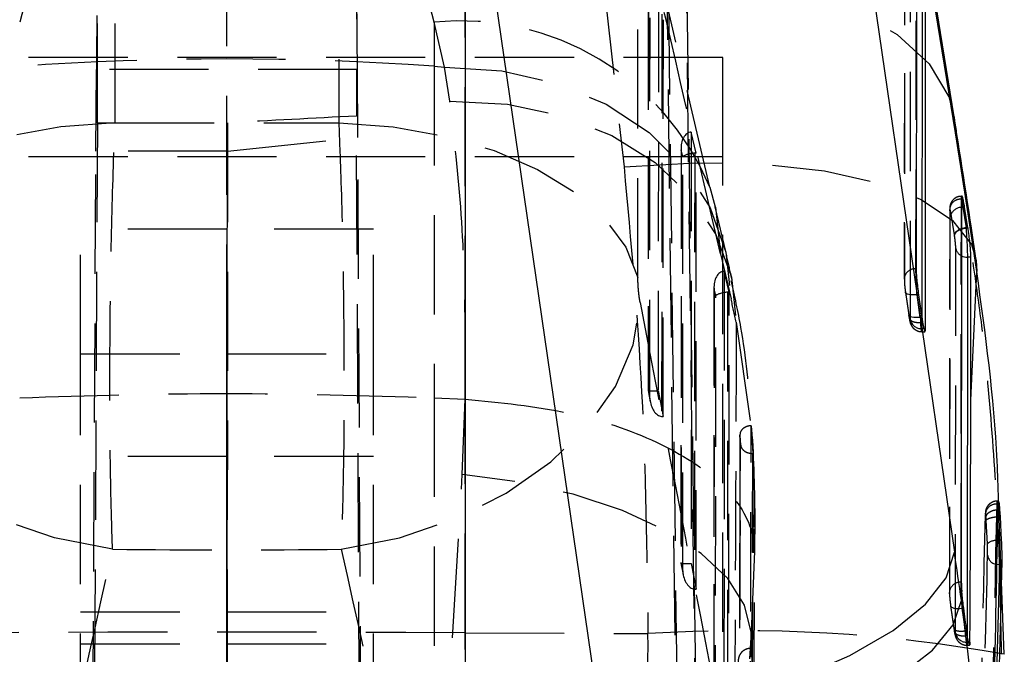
# Model space of a CAD drawing. Extents: x 144 to 818, y 5 to 576.
# Tile 43 of 49: x 513 to 538, y 532 to 548. Entities that reach past the tile are written whole.
import ezdxf

# ---------------------------------------------------------------- set-up
doc = ezdxf.new("R2010")
doc.units = 0
doc.header["$LTSCALE"] = 2
doc.linetypes.add('HIDDEN', pattern=[1.905, 1.27, -0.635])
doc.layers.get('0').update_dxf_attribs({"linetype": 'CONTINUOUS'})

msp = doc.modelspace()

# ---------------------------------------------------------------- linework, layer by layer
at = {"color": 7, "linetype": 'CONTINUOUS'}
for p, q in [((537.1746, 545.9534), (533.843, 566.6625)), ((537.2073, 545.5424), (533.8757, 566.2514)), ((533.8513, 557.7627), (537.1825, 534.8091)), ((524.6496, 553.2185), (524.6496, 530.1665)), ((528.1482, 530.2698), (524.8171, 553.2235)), ((536.2081, 551.1381), (536.2015, 542.0656)), ((536.4382, 540.5326), (536.4448, 549.6584)), ((537.3657, 543.8454), (537.3585, 534.0406)), ((537.4438, 543.6429), (537.3957, 543.6429)), ((537.3957, 543.6429), (537.4794, 543.1155)), ((537.5275, 543.1155), (537.4438, 543.6429)), ((537.4788, 543.1155), (537.4808, 543.1023)), ((537.5275, 543.1155), (537.4794, 543.1155)), ((537.4808, 543.1023), (537.4802, 543.1023)), ((537.5296, 543.1023), (537.4808, 543.1023)), ((537.5296, 543.1023), (537.5275, 543.1155)), ((537.6024, 542.3647), (537.5138, 542.3647)), ((537.5998, 538.706), (537.6024, 542.3647)), ((537.7402, 542.2793), (537.7531, 541.9973)), ((537.5998, 538.706), (537.7531, 541.9973)), ((536.2634, 541.4013), (536.3469, 540.822)), ((536.4382, 540.5326), (536.3992, 540.5326)), ((538.3394, 535.8997), (538.2889, 535.8997)), ((538.4593, 532.1965), (538.3229, 535.8997)), ((538.3394, 535.8997), (538.3512, 535.7193)), ((538.3512, 535.7193), (538.3821, 535.1153)), ((538.2847, 535.1128), (538.3252, 535.1153)), ((538.3821, 535.1153), (538.3252, 535.1153)), ((538.3948, 534.4882), (538.3314, 534.4882)), ((537.3608, 533.5745), (537.3714, 533.8018)), ((537.5149, 532.6722), (537.4975, 532.7968))]:
    msp.add_line(p, q, dxfattribs=at)
at = {"color": 7, "linetype": 'HIDDEN'}
for p, q in [((530.0999, 566.3839), (531.4465, 456.5885)), ((518.5487, 456.3256), (518.5487, 564.6791)), ((530.9602, 456.4938), (529.633, 564.708)), ((515.6848, 545.8056), (515.6848, 555.0503)), ((521.4126, 555.0503), (521.4126, 545.8056)), ((530.9151, 544.1529), (528.8565, 552.955)), ((529.0742, 541.8436), (529.0742, 551.0884)), ((536.1959, 542.0656), (536.2025, 551.1381)), ((535.9025, 550.8801), (535.8959, 541.8075)), ((535.9053, 550.8445), (535.8987, 541.772)), ((531.4469, 459.0342), (530.3195, 550.7379)), ((536.0524, 540.7556), (536.059, 549.8807)), ((524.6496, 532.7489), (524.6496, 549.7231)), ((528.1731, 549.5623), (528.7189, 544.676)), ((529.5998, 549.1236), (529.5953, 538.9457)), ((529.8537, 549.0674), (530.9605, 459.0407)), ((529.3398, 548.7321), (529.3354, 538.9536)), ((529.3426, 548.6733), (529.3383, 538.9583)), ((529.6873, 548.5859), (529.6826, 538.2839)), ((529.7218, 538.2806), (529.7265, 548.5882)), ((524.1241, 547.2294), (523.8565, 548.3798)), ((523.8565, 548.3798), (523.8565, 547.2483)), ((529.3811, 538.733), (529.3855, 548.4919)), ((531.2487, 547.477), (505.8487, 547.477)), ((523.8565, 547.2483), (523.8565, 538.7645)), ((523.8565, 547.2483), (524.1241, 547.2294)), ((531.2487, 544.944), (531.2487, 547.477)), ((515.1922, 545.0788), (515.2064, 547.166)), ((521.891, 547.166), (515.2064, 547.166)), ((521.9029, 545.4223), (521.891, 547.166)), ((524.2577, 546.3572), (524.1241, 547.2294)), ((515.231, 545.8007), (514.9053, 481.3399)), ((515.231, 545.8007), (518.5607, 545.8007)), ((518.5607, 545.8007), (518.5493, 481.2441)), ((522.1921, 481.4693), (521.8661, 545.9762)), ((530.4417, 545.5645), (530.4368, 534.5247)), ((530.5684, 545.0291), (530.4417, 545.5645)), ((518.5593, 545.0788), (521.9029, 545.4223)), ((522.1921, 488.4695), (521.9029, 545.4223)), ((514.9053, 488.5989), (515.1922, 545.0788)), ((518.5593, 545.0788), (515.1922, 545.0788)), ((518.5493, 488.5024), (518.5593, 545.0788)), ((530.1817, 545.1731), (530.1769, 534.5327)), ((530.1845, 545.1143), (530.1798, 534.5374)), ((530.2274, 544.9329), (530.1845, 545.1143)), ((530.5292, 545.0269), (530.5242, 533.8629)), ((530.5634, 533.8597), (530.5684, 545.0291)), ((505.8487, 544.944), (531.2487, 544.944)), ((530.2227, 534.3121), (530.2274, 544.9329)), ((531.2487, 456.5706), (531.2487, 544.944)), ((530.9144, 544.1548), (531.0577, 543.6546)), ((537.3528, 534.0406), (537.36, 543.8454)), ((537.3657, 543.8454), (537.36, 543.8454)), ((537.3769, 543.9228), (537.3655, 543.9228)), ((531.3252, 542.5042), (531.0577, 543.6546)), ((537.06, 543.5873), (537.0528, 533.7825)), ((537.0628, 543.5517), (537.0557, 533.747)), ((537.0628, 543.5517), (537.06, 543.5873)), ((537.1819, 542.9348), (537.0985, 543.4601)), ((514.7987, 539.8844), (514.7987, 543.0832)), ((518.5487, 543.0832), (514.7987, 543.0832)), ((518.5487, 539.8844), (518.5487, 543.0832)), ((522.2987, 543.0832), (518.5487, 543.0832)), ((522.2987, 539.8844), (522.2987, 543.0832)), ((537.1833, 542.9259), (537.1819, 542.9348)), ((537.2095, 532.7297), (537.2167, 542.5876)), ((531.1923, 542.4446), (531.4598, 541.2942)), ((531.2837, 542.0054), (531.2783, 530.1038)), ((531.4103, 541.4701), (531.2837, 542.0054)), ((536.2015, 542.0656), (536.1959, 542.0656)), ((535.8959, 541.8075), (535.8987, 541.772)), ((531.0236, 541.614), (531.0184, 530.1117)), ((531.0265, 541.5552), (531.0213, 530.1164)), ((531.0694, 541.3738), (531.0265, 541.5552)), ((531.3711, 541.4678), (531.3657, 529.442)), ((531.4049, 529.4387), (531.4103, 541.4701)), ((535.927, 541.4672), (536.0105, 540.8879)), ((535.9272, 541.4597), (535.927, 541.4672)), ((535.9272, 541.4597), (536.0108, 540.8804)), ((531.0642, 529.8911), (531.0694, 541.3738)), ((536.3077, 540.822), (536.2242, 541.4013)), ((536.2634, 541.4013), (536.2242, 541.4013)), ((531.5935, 540.6971), (531.9737, 538.0445)), ((536.3469, 540.822), (536.3077, 540.822)), ((536.3666, 540.6951), (536.3167, 540.6951)), ((536.3498, 540.8025), (536.3496, 540.5326)), ((536.3441, 540.4556), (536.4269, 540.4556)), ((536.3992, 540.5326), (536.3496, 540.5326)), ((514.7987, 539.8844), (518.5487, 539.8844)), ((514.7987, 488.2748), (514.7987, 539.8844)), ((518.5487, 488.2748), (518.5487, 539.8844)), ((518.5487, 539.8844), (522.2987, 539.8844)), ((522.2987, 488.2748), (522.2987, 539.8844)), ((529.3354, 538.953), (529.3914, 538.6589)), ((529.3383, 538.9583), (529.3811, 538.733)), ((529.5953, 538.9457), (529.7218, 538.2806)), ((523.8565, 538.7645), (523.8565, 525.013)), ((523.8565, 538.7645), (524.6488, 538.7319)), ((524.5779, 536.7956), (524.6509, 538.7318)), ((524.6509, 538.7318), (524.6488, 538.7319)), ((531.9737, 538.0445), (531.9738, 538.048)), ((531.9738, 538.048), (532.0214, 537.3388)), ((531.6872, 537.816), (531.6818, 535.4064)), ((531.6879, 537.8028), (531.6879, 537.7983)), ((531.7036, 537.5668), (531.6879, 537.8028)), ((531.6879, 537.7983), (531.7036, 537.5616)), ((531.7036, 537.5616), (531.7036, 537.5668)), ((518.5487, 537.2603), (514.7987, 537.2603)), ((522.2987, 537.2603), (518.5487, 537.2603)), ((532.0214, 537.3329), (531.9862, 524.9769)), ((532.0076, 537.3388), (532.0214, 537.3388)), ((532.0214, 537.3388), (532.0214, 537.3329)), ((523.8565, 525.013), (524.5779, 536.7956)), ((538.3229, 535.8997), (538.3135, 536.1549)), ((538.3031, 536.0395), (538.2727, 536.0395)), ((538.3113, 536.1166), (538.2764, 536.1166)), ((538.289, 535.8997), (538.2943, 535.7194)), ((538.2943, 535.7194), (538.2943, 535.7193)), ((538.2968, 535.7193), (538.2943, 535.7193)), ((538.0256, 535.0241), (537.9948, 535.6207)), ((532.0612, 534.8364), (531.9761, 532.7597)), ((530.177, 534.532), (530.2329, 534.238)), ((530.1798, 534.5374), (530.2227, 534.3121)), ((530.4368, 534.5247), (530.5634, 533.8597)), ((537.3585, 534.0406), (537.3528, 534.0406)), ((537.0557, 533.747), (537.0528, 533.7825)), ((537.084, 533.4418), (537.1675, 532.8626)), ((537.0843, 533.4343), (537.1678, 532.8551)), ((537.4647, 532.7967), (537.3812, 533.3759)), ((537.4195, 533.3759), (537.3812, 533.3759)), ((514.7987, 533.2819), (518.5487, 533.2819)), ((518.5487, 533.2819), (522.2987, 533.2819)), ((524.6496, 532.7489), (529.3331, 532.7259)), ((524.6496, 463.7424), (524.6496, 532.7489)), ((531.9761, 532.7597), (531.9433, 532.22)), ((531.9736, 532.2374), (531.9761, 532.7597)), ((537.4647, 532.7968), (537.4647, 532.7967)), ((537.4975, 532.7968), (537.4647, 532.7968)), ((537.4735, 532.6722), (537.4735, 532.6722)), ((537.5149, 532.6722), (537.4735, 532.6722)), ((537.5068, 532.7302), (537.5067, 532.5067)), ((538.3915, 532.2037), (538.3761, 532.8549)), ((514.7987, 532.4603), (518.5487, 532.4603)), ((518.5487, 532.4603), (522.2987, 532.4603)), ((537.5012, 532.4296), (537.5684, 532.4296)), ((537.544, 532.5067), (537.5067, 532.5067)), ((531.9453, 532.241), (531.9433, 532.22)), ((531.963, 532.3437), (531.9523, 532.3437)), ((531.9743, 532.125), (531.9736, 532.2374))]:
    msp.add_line(p, q, dxfattribs=at)
at = {"color": 8, "linetype": 'CONTINUOUS'}
for p, q in [((536.3562, 549.6584), (536.3498, 540.8025)), ((537.1746, 545.9534), (537.2073, 545.5424)), ((537.3957, 543.6429), (537.3655, 543.6385)), ((537.5138, 542.3647), (537.5068, 532.7302)), ((538.3512, 535.7193), (538.2968, 535.7193)), ((537.5793, 532.5067), (537.544, 532.5067))]:
    msp.add_line(p, q, dxfattribs=at)
at = {"color": 7, "linetype": 'HIDDEN', "flags": 128}
for points in [[(528.1731, 549.5623), (529.9764, 549.6064), (531.6881, 549.471), (533.2496, 549.1608), (534.6074, 548.6863), (535.715, 548.0638), (536.5344, 547.3146), (537.0376, 546.4644), (537.1746, 545.9534)], [(524.1241, 547.2294), (525.593, 547.1315), (526.9869, 546.8108), (528.2578, 546.2783), (529.3617, 545.5523), (530.2608, 544.6577), (530.9239, 543.6256), (531.3282, 542.4914), (531.4598, 541.2942)], [(524.2577, 546.3572), (525.7342, 546.2763), (527.1346, 545.9792), (528.4101, 545.4763), (529.5165, 544.785), (530.415, 543.9294), (531.0745, 542.9393), (531.4719, 541.8492), (531.5935, 540.6971)], [(515.6848, 545.8056), (514.2919, 545.6995), (512.9522, 545.4591), (511.7058, 545.0915), (510.5901, 544.6078), (509.6384, 544.0224), (508.8792, 543.3529), (508.3354, 542.6193), (508.0232, 541.8436)], [(521.4126, 545.8056), (522.8055, 545.6995), (524.1452, 545.4591), (525.3916, 545.0915), (526.5073, 544.6078), (527.4591, 544.0224), (528.2182, 543.3529), (528.762, 542.6193), (529.0742, 541.8436)], [(528.7189, 544.676), (530.5472, 544.7799), (532.2805, 544.7443), (533.8577, 544.5706), (535.2233, 544.2648), (536.3292, 543.8377), (537.1365, 543.3044), (537.6168, 542.6836), (537.7402, 542.2793)], [(531.0577, 543.6546), (531.0606, 543.6418), (531.1923, 542.4446)], [(536.2242, 541.4013), (536.1652, 541.3957), (536.1086, 541.3945), (536.0566, 541.3975), (536.0112, 541.4047), (535.9743, 541.4157), (535.9473, 541.4302), (535.9314, 541.4476), (535.9272, 541.4597)], [(515.6189, 534.8849), (514.1307, 535.1799), (512.7081, 535.663), (511.4007, 536.3177), (510.2542, 537.1208), (509.3087, 538.0444), (508.5971, 539.0562), (508.1443, 540.121), (507.9661, 541.2015)], [(521.4785, 534.8849), (522.9667, 535.1799), (524.3894, 535.663), (525.6967, 536.3177), (526.8432, 537.1208), (527.7887, 538.0444), (528.5003, 539.0562), (528.9531, 540.121), (529.1313, 541.2015)], [(536.3077, 540.822), (536.2487, 540.8165), (536.1921, 540.8152), (536.1401, 540.8182), (536.0948, 540.8254), (536.0578, 540.8364), (536.0309, 540.8509), (536.0149, 540.8683), (536.0105, 540.8879)], [(531.6879, 537.7983), (531.6867, 537.2973), (531.6823, 535.408)], [(531.9761, 532.7597), (531.8069, 533.4532), (531.3741, 534.1336), (530.6921, 534.7782), (529.7835, 535.3657), (528.6787, 535.8765), (527.4141, 536.2938), (526.0319, 536.6035), (524.5779, 536.7956)], [(537.084, 533.4418), (537.0884, 533.4222), (537.1044, 533.4048), (537.1314, 533.3903), (537.1683, 533.3793), (537.2136, 533.3721), (537.2656, 533.3691), (537.3223, 533.3704), (537.3812, 533.3759)], [(524.6496, 532.7489), (523.1269, 532.7555), (521.6021, 532.7602), (520.0757, 532.763), (518.5487, 532.7639), (517.0217, 532.763), (515.4953, 532.7602), (513.9705, 532.7555), (512.4478, 532.7489)], [(537.5012, 532.437), (537.4989, 532.4347), (537.49, 532.4924), (537.4792, 532.6008), (537.4735, 532.6722), (537.4735, 532.6722), (537.4735, 532.6722)]]:
    msp.add_lwpolyline(points, dxfattribs=at)
at = {"color": 8, "linetype": 'CONTINUOUS', "flags": 128}
msp.add_lwpolyline([(537.37, 543.9034), (537.377, 543.8572), (537.3875, 543.7495), (537.3957, 543.643), (537.3957, 543.6429), (537.3957, 543.6429)], dxfattribs=at)
at = {"color": 7, "linetype": 'CONTINUOUS', "flags": 128}
for points in [[(528.1482, 530.2698), (529.923, 530.6092), (531.61, 531.0487), (533.1535, 531.5738), (534.5023, 532.1671), (535.6116, 532.8089), (536.4448, 533.478), (536.9743, 534.1522), (537.1825, 534.8091)], [(538.3314, 534.4882), (538.2747, 534.4932), (538.272, 534.4937)], [(528.3266, 529.1919), (530.0987, 529.5263), (531.7836, 529.9555), (533.3254, 530.4653), (534.6734, 531.0389), (535.7829, 531.6574), (536.6174, 532.3003), (537.1492, 532.9465), (537.3608, 533.5745)]]:
    msp.add_lwpolyline(points, dxfattribs=at)
at = {"color": 7, "linetype": 'HIDDEN'}
for centre, radius, start, end in [((524.5392, 541.5125), 6.9011, 22.51234, 95.67757), ((518.5487, 472.451), 74.9854, 85.940968, 94.059032), ((537.3388, 543.5666), 0.2796, 85.65182, 175.75833), ((537.3684, 543.3452), 0.2933, 90.56469, 156.93602), ((537.4758, 542.6384), 0.2641, 191.08853, 245.09585), ((536.1747, 541.7869), 0.2796, 85.65193, 175.75858), ((536.3337, 540.8211), 0.2889, 193.09762, 273.13776), ((538.2501, 535.7636), 0.2768, 85.30775, 179.32409), ((538.2577, 534.769), 0.3449, 85.512, 132.29347), ((538.3036, 534.7652), 0.2734, 186.10544, 263.35322), ((537.3316, 533.7619), 0.2795, 85.64265, 175.76786), ((531.7138, 494.8424), 37.9582, 79.76374, 93.59586), ((537.4909, 532.7952), 0.2889, 193.10481, 273.13058)]:
    msp.add_arc(centre, radius, start, end, dxfattribs=at)
at = {"color": 8, "linetype": 'CONTINUOUS'}
msp.add_arc((537.5128, 542.7025), 0.3378, 243.97805, 270.17379, dxfattribs=at)
at = {"color": 7, "linetype": 'HIDDEN'}
for centre, major_axis, ratio, start_param, end_param in [((518.5487, 517.9065), (59.6039, 228.6529), 0.0546559, 1.4125309, 1.4513857), ((518.5487, 517.9065), (-59.6039, 228.6529), 0.0546559, 4.8317996, 4.8706544), ((526.5922, 518.536), (-51.8988, 227.3125), 0.0422519, 4.8081122, 4.8469669), ((515.1886, 538.9307), (0.0382, 10.1507), 0.0022161, 5.4557971, 6.9076276), ((521.9088, 538.9307), (-0.0382, 10.1507), 0.0022161, 5.658743, 7.0868297), ((518.5487, 546.8522), (60.9, 0), 0.0172048, 4.6653453, 4.7594327), ((561.3217, 538.9307), (145.1575, 5.136), 0.0603171, 1.8439371, 1.8676809), ((530.4862, 545.1379), (-0.0496, 0.4261), 0.7050381, 6.2659395, 7.8273134), ((530.5291, 544.9565), (0.3044, 0.0354), 0.2281909, 1.543873, 2.9772868), ((530.5712, 544.7785), (0.3074, -0.002), 0.8152302, 1.5851741, 1.7131343), ((537.4791, 542.9701), (0.2963, 0.0468), 0.4801609, 1.8886864, 3.0617403), ((531.3281, 541.5788), (-0.0496, 0.4261), 0.7050381, 6.2659395, 7.8273134), ((531.371, 541.3974), (0.3044, 0.0354), 0.2281909, 1.543873, 2.9772868), ((531.4131, 541.2195), (0.3074, -0.002), 0.8152302, 1.5851741, 1.7131343), ((526.5922, 598.8133), (-52.162, 280.7938), 0.0286812, 1.7721076, 1.8112475), ((531.3776, 527.3756), (-1.372, 17.3026), 0.1132704, 5.5820683, 5.6380624), ((536.0171, 540.9717), (-0.0297, 0.2484), 0.0696446, 1.9066899, 2.170258), ((536.3142, 541.007), (-0.0296, 0.5484), 0.0319044, 1.9132884, 2.1741455), ((529.6399, 538.982), (0.3045, 0.0287), 0.105735, 2.9939576, 4.5553316), ((529.6828, 538.7566), (-0.0446, 0.4737), 0.6358046, 1.5607989, 2.9942127), ((529.7249, 538.5356), (0.3069, -0.021), 0.8284367, 4.6312127, 4.7591729), ((457.4325, 517.2836), (12.0264, 315.3513), 0.2543213, 4.7498112, 4.7815961), ((457.4325, 517.0253), (12.0223, 315.0755), 0.2535926, 4.7497954, 4.7815802), ((518.5487, 598.1838), (60.0154, 281.744), 0.0367078, 4.4544728, 4.4936127), ((518.5487, 546.8522), (60.9, 0), 0.1967347, 4.6642624, 4.7605155), ((518.5487, 598.1838), (-60.0154, 281.744), 0.0367078, 1.7895726, 1.8287126), ((530.4814, 534.561), (0.3045, 0.0287), 0.105735, 2.9939576, 4.5553316), ((530.5243, 534.3357), (-0.0446, 0.4737), 0.6358046, 1.5607989, 2.9942127), ((530.5664, 534.1146), (0.3069, -0.021), 0.8284367, 4.6312127, 4.7591729), ((459.4395, 534.4512), (-15.5879, 72.913), 0.9344552, 4.4225691, 4.4920034), ((537.1741, 532.9467), (-0.0298, 0.2497), 0.0696446, 1.9061206, 2.1614592), ((537.4713, 532.982), (-0.0297, 0.5497), 0.0319888, 1.9128259, 2.1678766)]:
    msp.add_ellipse(centre, major_axis=major_axis, ratio=ratio, start_param=start_param, end_param=end_param, dxfattribs=at)
at = {"color": 7, "linetype": 'CONTINUOUS'}
for centre, major_axis, ratio, start_param, end_param in [((537.2092, 532.1481), (-3.1287, 26.1945), 0.0696421, 5.0895331, 5.2407926), ((537.4791, 542.9701), (0.2963, 0.0468), 0.4801609, 1.4961619, 1.8886864), ((540.0987, 526.4659), (-2.6201, 16.6496), 0.0177502, 6.280392, 6.2825588), ((536.3614, 541.007), (-0.0655, 0.5484), 0.0696446, 1.9066899, 2.167547), ((456.8079, 496.0993), (11.9672, 313.8516), 0.254582, 4.8383541, 4.8582641), ((457.7401, 516.1153), (11.9815, 314.1731), 0.2543213, 4.7536353, 4.785545), ((535.2352, 507.3974), (-9.3913, 78.6272), 0.0696421, 5.0434642, 5.0601657), ((458.0838, 523.4961), (80.0104, 0.7382), 0.9428388, 0.1138148, 0.1215534)]:
    msp.add_ellipse(centre, major_axis=major_axis, ratio=ratio, start_param=start_param, end_param=end_param, dxfattribs=at)
at = {"color": 7, "linetype": 'HIDDEN'}
for points, knots in [([(524.6488, 538.7319), (524.6521, 539.2234), (524.6632, 540.893), (524.5878, 543.5781), (524.3688, 545.4225), (524.2577, 546.3572)], [0, 0, 0, 0, 0.17064371, 0.57966258, 1, 1, 1, 1]), ([(515.6189, 534.8849), (515.6112, 535.1015), (515.5778, 536.0422), (515.5505, 537.7687), (515.5495, 540.2846), (515.5837, 542.8618), (515.6415, 544.7906), (515.6801, 545.6949), (515.6848, 545.8056)], [0, 0, 0, 0, 0.0746472, 0.32418759, 0.48381509, 0.72480358, 0.96632886, 1, 1, 1, 1]), ([(521.4126, 545.8056), (521.4304, 545.3597), (521.4807, 544.1002), (521.5261, 542.0651), (521.5508, 539.5787), (521.5449, 537.1145), (521.5004, 535.6211), (521.4785, 534.8849)], [0, 0, 0, 0, 0.1320727, 0.3730207, 0.5168633, 0.7618211, 1, 1, 1, 1]), ([(528.7189, 544.676), (528.8931, 542.774), (529.2469, 538.9119), (529.3041, 534.8084), (529.3331, 532.7259)], [0, 0, 0, 0, 0.4924908, 1, 1, 1, 1]), ([(537.3649, 543.9202), (537.3339, 543.9184), (537.2695, 543.9148), (537.1872, 543.8698), (537.127, 543.8114), (537.0904, 543.7512), (537.0708, 543.6953), (537.0626, 543.6485), (537.0594, 543.5986), (537.0597, 543.5722), (537.06, 543.5547)], [0, 0, 0, 0, 0.1531632, 0.3180696, 0.45288, 0.5685696, 0.6685512, 0.7537334, 0.8362588, 1, 1, 1, 1]), ([(537.36, 543.8454), (537.36, 543.8454), (537.36, 543.8765), (537.3616, 543.919), (537.3656, 543.9348), (537.3693, 543.9086), (537.37, 543.9034)], [0, 0, 0, 0, 0.0001433, 0.4481331, 0.8899275, 1, 1, 1, 1]), ([(537.0985, 543.4601), (537.0958, 543.4767), (537.0892, 543.5161), (537.0793, 543.5624), (537.0701, 543.5913), (537.0667, 543.5854), (537.0651, 543.5825)], [0, 0, 0, 0, 0.1904617, 0.4534022, 0.7330696, 1, 1, 1, 1]), ([(537.3651, 543.0758), (537.3406, 543.0673), (537.2859, 543.0482), (537.2237, 543.0057), (537.1929, 542.9665), (537.1842, 542.9399), (537.1836, 542.9297), (537.1833, 542.9259)], [0, 0, 0, 0, 0.234575, 0.524829, 0.8151192, 0.9291887, 1, 1, 1, 1]), ([(537.2167, 542.5876), (537.2163, 542.6048), (537.2155, 542.639), (537.2095, 542.7157), (537.2005, 542.8007), (537.1912, 542.8734), (537.1853, 542.9124), (537.1833, 542.9259)], [0, 0, 0, 0, 0.221143, 0.4420569, 0.6665318, 0.8850761, 1, 1, 1, 1]), ([(531.4874, 541.7802), (531.4741, 541.8415), (531.4208, 542.0874), (531.3662, 542.3255), (531.3252, 542.5042)], [0, 0, 0, 0, 0.2493644, 1, 1, 1, 1]), ([(538.3761, 532.8549), (538.3649, 533.486), (538.3362, 535.1068), (538.1728, 537.6986), (537.9528, 540.2037), (537.7378, 541.6896), (537.6596, 542.2301)], [0, 0, 0, 0, 0.1968746, 0.5056581, 0.820181, 1, 1, 1, 1]), ([(536.2242, 541.4013), (536.2242, 541.4013), (536.2205, 541.4605), (536.2129, 541.584), (536.2038, 541.7709), (536.1974, 541.942), (536.1959, 542.0315), (536.1959, 542.0656), (536.1959, 542.0656)], [0, 0, 0, 0, 0.000082, 0.2442495, 0.4872874, 0.7298844, 0.9999213, 1, 1, 1, 1]), ([(529.1313, 541.2015), (529.1239, 541.2447), (529.1089, 541.3321), (529.0929, 541.4771), (529.0812, 541.6234), (529.0751, 541.7433), (529.0745, 541.8174), (529.0742, 541.8436)], [0, 0, 0, 0, 0.2399709, 0.485386, 0.6288501, 0.8686171, 1, 1, 1, 1]), ([(532.0591, 535.4483), (532.062, 535.5846), (532.0831, 536.5579), (531.9873, 538.275), (531.8066, 540.2361), (531.5524, 541.3694), (531.4631, 541.7673)], [0, 0, 0, 0, 0.0598309, 0.4272622, 0.7988906, 1, 1, 1, 1]), ([(535.8987, 541.772), (535.8992, 541.7527), (535.9, 541.7162), (535.9066, 541.6356), (535.9157, 541.5501), (535.9232, 541.4948), (535.927, 541.4672)], [0, 0, 0, 0, 0.2718617, 0.5151033, 0.7575466, 1, 1, 1, 1]), ([(531.5935, 540.6971), (531.5832, 537.8507), (531.5686, 533.8316), (531.552, 529.8208), (531.5471, 528.6505)], [0, 0, 0, 0, 0.70822343, 1, 1, 1, 1]), ([(536.0108, 540.8804), (536.0116, 540.8747), (536.0149, 540.852), (536.0183, 540.8309), (536.0209, 540.8151)], [0, 0, 0, 0, 0.248855, 1, 1, 1, 1]), ([(536.0195, 540.8298), (536.0212, 540.8201), (536.0268, 540.7875), (536.0359, 540.7449), (536.045, 540.7182), (536.0511, 540.7192), (536.052, 540.7435), (536.0524, 540.7556)], [0, 0, 0, 0, 0.0965409, 0.3214798, 0.5475883, 0.7755175, 1, 1, 1, 1]), ([(536.0195, 540.8298), (536.0218, 540.815), (536.0271, 540.7809), (536.0648, 540.7426), (536.1161, 540.7154), (536.1709, 540.6991), (536.2392, 540.6902), (536.2901, 540.6938), (536.3166, 540.6956)], [0, 0, 0, 0, 0.1709471, 0.3941523, 0.5259159, 0.6708293, 0.8288616, 1, 1, 1, 1]), ([(536.0225, 540.8094), (536.0252, 540.7928), (536.0346, 540.7364), (536.0457, 540.6865), (536.0771, 540.6124), (536.1182, 540.5522), (536.1857, 540.4956), (536.2667, 540.4585), (536.3225, 540.4598), (536.344, 540.4604)], [0, 0, 0, 0, 0.1007834, 0.3432356, 0.4414194, 0.5611101, 0.7172966, 0.8908689, 1, 1, 1, 1]), ([(536.3496, 540.5326), (536.3491, 540.5062), (536.3483, 540.4532), (536.3421, 540.4514), (536.333, 540.5085), (536.3242, 540.6049), (536.3182, 540.6722), (536.3167, 540.6956), (536.3167, 540.6956)], [0, 0, 0, 0, 0.2247196, 0.4511924, 0.6770728, 0.9028814, 0.9999176, 1, 1, 1, 1]), ([(513.2409, 538.7645), (515.0034, 538.8188), (518.5419, 538.9279), (522.0805, 538.8191), (523.8565, 538.7645)], [0, 0, 0, 0, 0.4980936, 1, 1, 1, 1]), ([(524.6509, 538.7318), (525.5525, 538.6409), (527.3558, 538.459), (529.6544, 537.6728), (531.3153, 536.6081), (531.9586, 535.6208), (532.0575, 535.0246), (532.0608, 534.8582), (532.0612, 534.8364)], [0, 0, 0, 0, 0.2279163, 0.4558321, 0.683754, 0.9116826, 0.9884818, 1, 1, 1, 1]), ([(531.9738, 538.048), (531.9465, 538.0451), (531.8859, 538.0386), (531.8016, 538.0028), (531.7328, 537.946), (531.6911, 537.8762), (531.6889, 537.8265), (531.6879, 537.8028)], [0, 0, 0, 0, 0.17047899, 0.3784238, 0.58871928, 0.80415758, 1, 1, 1, 1]), ([(531.944, 525.6729), (531.9444, 525.8144), (531.9466, 526.6239), (531.9556, 530.1056), (531.9651, 534.088), (531.9723, 537.4024), (531.9737, 538.0445)], [0, 0, 0, 0, 0.03429829, 0.19629805, 0.84430069, 1, 1, 1, 1]), ([(531.6709, 525.4591), (531.6714, 525.6261), (531.6739, 526.4611), (531.6841, 529.9682), (531.6945, 533.8353), (531.7023, 537.0345), (531.7036, 537.5616)], [0, 0, 0, 0, 0.04139737, 0.20698627, 0.86934091, 1, 1, 1, 1]), ([(531.7036, 537.5668), (531.7089, 537.5395), (531.7193, 537.4849), (531.779, 537.4137), (531.863, 537.3625), (531.9447, 537.3409), (531.9933, 537.3393), (532.0076, 537.3388)], [0, 0, 0, 0, 0.2308291, 0.4618402, 0.688941, 0.9083367, 1, 1, 1, 1]), ([(532.0076, 537.3388), (532.0025, 535.2773), (531.9922, 531.1568), (531.9802, 527.0363), (531.9741, 524.9773)], [0, 0, 0, 0, 0.50029601, 1, 1, 1, 1]), ([(532.0214, 537.3329), (532.0412, 536.8582), (532.0748, 536.0541), (532.0652, 535.1903), (532.0612, 534.8364)], [0, 0, 0, 0, 0.5902918, 1, 1, 1, 1]), ([(538.2772, 536.1143), (538.2722, 536.115), (538.2303, 536.1215), (538.1581, 536.0967), (538.0803, 536.049), (538.0298, 535.9924), (537.9993, 535.9375), (537.9835, 535.8893), (537.9769, 535.8524), (537.9741, 535.8238), (537.973, 535.7997), (537.9727, 535.7855), (537.9726, 535.7802)], [0, 0, 0, 0, 0.0266478, 0.2273566, 0.3847865, 0.5165832, 0.6286526, 0.7216264, 0.7925425, 0.8529379, 0.9454858, 1, 1, 1, 1]), ([(537.9895, 535.703), (537.9941, 535.7272), (538.0033, 535.7755), (538.0726, 535.8391), (538.1715, 535.886), (538.2498, 535.8952), (538.2889, 535.8998)], [0, 0, 0, 0, 0.2499937, 0.5000165, 0.7500037, 1, 1, 1, 1]), ([(538.2727, 536.0395), (538.2727, 536.0395), (538.2727, 536.071), (538.2744, 536.1164), (538.2777, 536.1222), (538.2821, 536.0608), (538.2866, 535.9794), (538.2882, 535.9112), (538.2889, 535.8996), (538.2889, 535.8996)], [0, 0, 0, 0, 0.0000739, 0.2340446, 0.4667137, 0.7024648, 0.9314462, 0.9999414, 1, 1, 1, 1]), ([(537.9895, 535.7032), (537.989, 535.7096), (537.9868, 535.7378), (537.9828, 535.7777), (537.9782, 535.8047), (537.9747, 535.8033), (537.9738, 535.779), (537.9733, 535.7669)], [0, 0, 0, 0, 0.06746409, 0.29765852, 0.53218296, 0.76591939, 1, 1, 1, 1]), ([(537.9948, 535.6207), (537.9947, 535.6232), (537.993, 535.6528), (537.9912, 535.6791), (537.9895, 535.7032)], [0, 0, 0, 0, 0.08412598, 1, 1, 1, 1]), ([(537.9948, 535.6207), (538.0001, 535.6319), (538.0108, 535.6545), (538.0804, 535.6855), (538.1784, 535.7097), (538.2557, 535.7162), (538.2943, 535.7194)], [0, 0, 0, 0, 0.25000259, 0.4999971, 0.74999653, 1, 1, 1, 1]), ([(531.6823, 535.408), (531.6822, 535.3698), (531.6758, 532.6596), (531.6685, 529.9492), (531.6613, 527.2771)], [0, 0, 0, 0, 0.014116, 1, 1, 1, 1]), ([(532.0202, 523.3645), (532.0205, 523.4208), (532.0385, 527.423), (532.0518, 531.4433), (532.0648, 535.407)], [0, 0, 0, 0, 0.0140688, 1, 1, 1, 1]), ([(538.0318, 534.7361), (538.032, 534.7508), (538.0324, 534.7822), (538.0315, 534.8537), (538.0292, 534.9388), (538.0268, 534.9957), (538.0256, 535.0241)], [0, 0, 0, 0, 0.2262669, 0.4841088, 0.7422055, 1, 1, 1, 1]), ([(537.7502, 524.7387), (537.7535, 524.8403), (537.807, 526.5066), (537.908, 529.839), (537.9897, 533.07), (538.0318, 534.7361)], [0, 0, 0, 0, 0.0304873, 0.5000385, 1, 1, 1, 1]), ([(537.3812, 533.3759), (537.3812, 533.3759), (537.3775, 533.4357), (537.3698, 533.5604), (537.3606, 533.749), (537.3544, 533.9189), (537.3528, 534.0073), (537.3528, 534.0406), (537.3528, 534.0406)], [0, 0, 0, 0, 0.0000819, 0.2465746, 0.4917169, 0.7361724, 0.9999213, 1, 1, 1, 1]), ([(537.0557, 533.747), (537.0561, 533.7282), (537.057, 533.692), (537.0635, 533.6121), (537.0726, 533.5257), (537.0802, 533.4698), (537.084, 533.4418)], [0, 0, 0, 0, 0.26526937, 0.50973652, 0.75475334, 1, 1, 1, 1]), ([(537.1675, 532.8626), (537.1711, 532.8496), (537.1783, 532.8234), (537.2466, 532.7977), (537.3459, 532.7863), (537.4251, 532.7933), (537.4647, 532.7967)], [0, 0, 0, 0, 0.2500004, 0.5000047, 0.7499998, 1, 1, 1, 1]), ([(537.1763, 532.806), (537.1782, 532.7948), (537.184, 532.7614), (537.1932, 532.7186), (537.2022, 532.692), (537.2082, 532.6936), (537.2091, 532.7177), (537.2095, 532.7297)], [0, 0, 0, 0, 0.10965459, 0.32980567, 0.55521951, 0.7774747, 1, 1, 1, 1]), ([(537.1763, 532.806), (537.181, 532.7845), (537.1905, 532.7415), (537.2594, 532.694), (537.3573, 532.6665), (537.4347, 532.6703), (537.4735, 532.6722)], [0, 0, 0, 0, 0.24999484, 0.49999649, 0.74999332, 1, 1, 1, 1]), ([(537.1777, 532.7909), (537.1782, 532.788), (537.185, 532.747), (537.1956, 532.6947), (537.2137, 532.6317), (537.2443, 532.5686), (537.2941, 532.5062), (537.3723, 532.4541), (537.4486, 532.4267), (537.4926, 532.4322), (537.5016, 532.4333)], [0, 0, 0, 0, 0.01765185, 0.24652703, 0.38029199, 0.48587273, 0.61426956, 0.77886111, 0.95500393, 1, 1, 1, 1]), ([(531.9523, 532.3395), (531.9415, 532.3407), (531.8959, 532.3459), (531.8235, 532.3191), (531.7509, 532.2722), (531.703, 532.2182), (531.6737, 532.1667), (531.6579, 532.1224), (531.6502, 532.0888), (531.6446, 532.0532), (531.6404, 532.0139), (531.6377, 531.9687), (531.6365, 531.9487)], [0, 0, 0, 0, 0.0523193, 0.219879, 0.3547326, 0.4685074, 0.563683, 0.6413552, 0.6995699, 0.7589944, 0.8932286, 1, 1, 1, 1]), ([(531.9433, 532.22), (531.9426, 532.2127), (531.9391, 532.172), (531.9356, 532.1203), (531.9327, 532.0779)], [0, 0, 0, 0, 0.1796153, 1, 1, 1, 1]), ([(531.963, 532.3401), (531.9626, 532.3413), (531.96, 532.3503), (531.9537, 532.3173), (531.9478, 532.2642), (531.9453, 532.241)], [0, 0, 0, 0, 0.0752825, 0.5965263, 1, 1, 1, 1]), ([(531.9569, 532.125), (531.9569, 532.1688), (531.9568, 532.2566), (531.9549, 532.3319), (531.9521, 532.3524), (531.9487, 532.3194), (531.9463, 532.2647), (531.9453, 532.241)], [0, 0, 0, 0, 0.2093249, 0.4203415, 0.6298059, 0.839309, 1, 1, 1, 1]), ([(531.9736, 532.2374), (531.9735, 532.2407), (531.9726, 532.2786), (531.9707, 532.3017), (531.969, 532.3227)], [0, 0, 0, 0, 0.0870267, 1, 1, 1, 1])]:
    msp.add_open_spline(points, degree=3, knots=knots, dxfattribs=at)
at = {"color": 7, "linetype": 'CONTINUOUS'}
for points, knots in [([(537.7402, 542.2793), (537.6935, 542.5939), (537.5276, 543.7112), (537.3383, 544.9323), (537.196, 545.8199), (537.1746, 545.9534)], [0, 0, 0, 0, 0.2498286, 0.8871681, 1, 1, 1, 1]), ([(537.4438, 543.6429), (537.4351, 543.6942), (537.4178, 543.7966), (537.3944, 543.8947), (537.3768, 543.9326), (537.3672, 543.9119), (537.3661, 543.8649), (537.3657, 543.8454)], [0, 0, 0, 0, 0.2138062, 0.4274812, 0.642822, 0.8514666, 1, 1, 1, 1]), ([(537.4802, 543.1023), (537.4458, 543.0975), (537.4049, 543.0919), (537.3706, 543.078), (537.3651, 543.0758)], [0, 0, 0, 0, 0.8389672, 1, 1, 1, 1]), ([(537.4802, 543.1023), (537.4802, 543.1019), (537.4803, 543.1015), (537.4803, 543.1013), (537.4803, 543.1013)], [0, 0, 0, 0, 0.964083, 1, 1, 1, 1]), ([(537.4803, 543.1013), (537.4803, 543.1012), (537.4822, 543.0713), (537.4884, 542.9857), (537.4978, 542.8271), (537.5066, 542.642), (537.5125, 542.4783), (537.5138, 542.3964), (537.5138, 542.3647), (537.5138, 542.3647)], [0, 0, 0, 0, 0.00007832, 0.11812155, 0.33324449, 0.55920194, 0.77817485, 0.99993056, 1, 1, 1, 1]), ([(537.6024, 542.3647), (537.6016, 542.4017), (537.5999, 542.4756), (537.5869, 542.6417), (537.5676, 542.8259), (537.5472, 542.9856), (537.5342, 543.0719), (537.5296, 543.1023)], [0, 0, 0, 0, 0.21966336, 0.43916816, 0.66077024, 0.88064235, 1, 1, 1, 1]), ([(536.2015, 542.0656), (536.2023, 542.0286), (536.204, 541.9546), (536.2171, 541.7888), (536.2369, 541.5964), (536.2543, 541.4685), (536.2634, 541.4013)], [0, 0, 0, 0, 0.24332725, 0.486598, 0.73020426, 1, 1, 1, 1]), ([(538.3135, 536.1549), (538.3033, 536.4821), (538.24, 538.5032), (537.9751, 540.4041), (537.7531, 541.9973)], [0, 0, 0, 0, 0.1619163, 1, 1, 1, 1]), ([(536.3665, 540.6956), (536.3751, 540.6477), (536.3922, 540.5517), (536.4142, 540.4691), (536.4303, 540.4457), (536.4374, 540.4776), (536.438, 540.5197), (536.4382, 540.5326)], [0, 0, 0, 0, 0.2253477, 0.4507105, 0.6757649, 0.9002593, 1, 1, 1, 1]), ([(538.3031, 536.0395), (538.3041, 536.0659), (538.3061, 536.1187), (538.3141, 536.1211), (538.3244, 536.0632), (538.3333, 535.9759), (538.3383, 535.9138), (538.3394, 535.8996)], [0, 0, 0, 0, 0.232924, 0.4657509, 0.6992353, 0.9310946, 1, 1, 1, 1]), ([(538.3252, 535.1153), (538.3252, 535.1153), (538.327, 535.0552), (538.3286, 534.9287), (538.3312, 534.7437), (538.3322, 534.5908), (538.3314, 534.5157), (538.3314, 534.4882), (538.3314, 534.4882)], [0, 0, 0, 0, 0.0000852, 0.2581102, 0.516446, 0.7738767, 0.9999181, 1, 1, 1, 1]), ([(538.3821, 535.1153), (538.3848, 535.0534), (538.39, 534.9295), (538.3946, 534.7443), (538.3964, 534.5885), (538.3953, 534.5202), (538.3948, 534.4882)], [0, 0, 0, 0, 0.2580839, 0.5161498, 0.7738595, 1, 1, 1, 1]), ([(538.3948, 534.4882), (538.3735, 533.6543), (538.3201, 531.5695), (538.2251, 528.2341), (538.1446, 525.7326), (538.1044, 524.4818)], [0, 0, 0, 0, 0.2499999, 0.6249995, 1, 1, 1, 1]), ([(537.3585, 534.0406), (537.3592, 534.0038), (537.3605, 533.9392), (537.3681, 533.8432), (537.3714, 533.8018)], [0, 0, 0, 0, 0.5693043, 1, 1, 1, 1]), ([(537.4195, 533.3759), (537.4114, 533.4368), (537.3954, 533.5586), (537.3797, 533.7068), (537.373, 533.7829), (537.3714, 533.8018)], [0, 0, 0, 0, 0.4293565, 0.8584801, 1, 1, 1, 1]), ([(537.5793, 532.5067), (537.5784, 532.4804), (537.5765, 532.4278), (537.5648, 532.4249), (537.5476, 532.4821), (537.5299, 532.5752), (537.5186, 532.6483), (537.5149, 532.6722)], [0, 0, 0, 0, 0.22262154, 0.44511103, 0.66926361, 0.89154734, 1, 1, 1, 1])]:
    msp.add_open_spline(points, degree=3, knots=knots, dxfattribs=at)
at = {"color": 8, "linetype": 'CONTINUOUS'}
for points, knots in [([(538.3314, 534.4882), (538.2894, 532.8206), (538.2262, 530.319), (538.1369, 527.2463), (538.0927, 525.8412), (538.0747, 525.2701)], [0, 0, 0, 0, 0.5427022, 0.8141085, 1, 1, 1, 1]), ([(537.3608, 533.5745), (537.6513, 531.1239), (538.1902, 526.5772), (538.0199, 521.8474), (537.9414, 519.6668)], [0, 0, 0, 0, 0.5389699, 1, 1, 1, 1]), ([(537.5067, 532.5067), (537.5067, 532.5067), (537.5067, 532.4759), (537.5058, 532.4336), (537.5025, 532.4361), (537.5012, 532.437)], [0, 0, 0, 0, 0.0002028, 0.630208, 1, 1, 1, 1])]:
    msp.add_open_spline(points, degree=3, knots=knots, dxfattribs=at)

doc.saveas('drawing.dxf')
